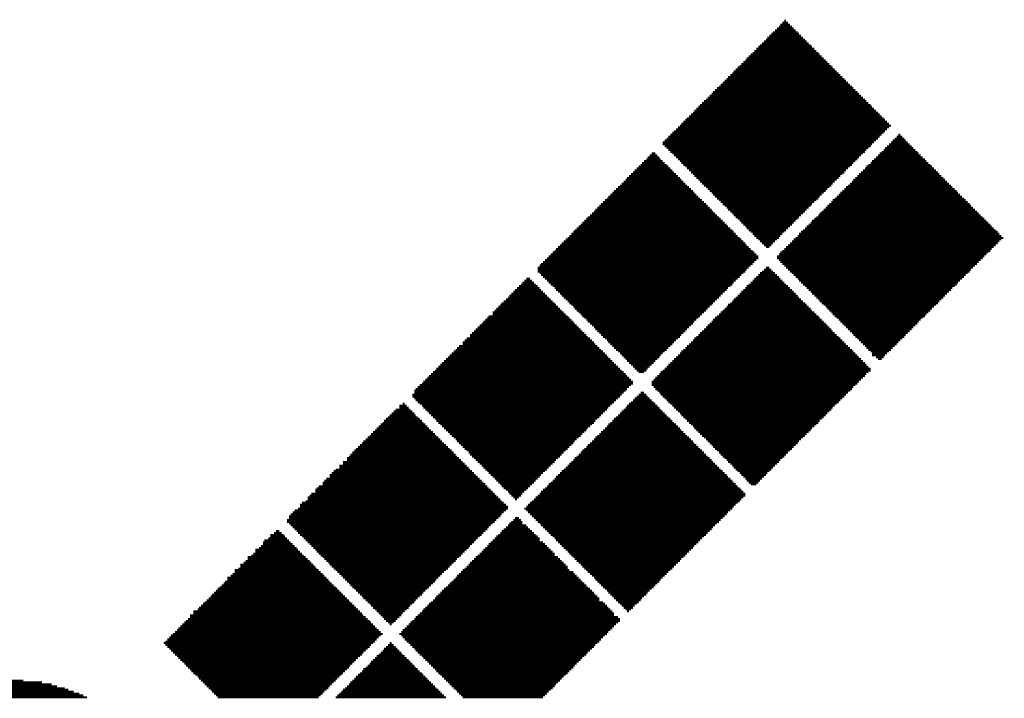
# Model space of a CAD drawing. Extents: x -1.3 to 24.2, y -3.9 to 53.4.
# Tile 48 of 62: x 9.4 to 14.4, y 33.6 to 37. Entities that reach past the tile are written whole.
import ezdxf

# ---------------------------------------------------------------- set-up
doc = ezdxf.new("R2010")
doc.units = 0
doc.layers.add('GNSS_22_CLICK_V101_GTO', color=11, linetype='CONTINUOUS')

msp = doc.modelspace()

# ---------------------------------------------------------------- linework, layer by layer
at = {"layer": 'GNSS_22_CLICK_V101_GTO', "const_width": 0.01016}
for points in [[(13.23086, 36.99002), (13.27912, 36.99002)], [(13.24102, 37.00018), (13.26896, 37.00018)], [(13.25118, 37.01034), (13.2588, 37.01034)], [(13.18514, 36.9443), (13.32484, 36.9443)], [(13.19276, 36.95192), (13.31722, 36.95192)], [(13.20292, 36.96208), (13.30706, 36.96208)], [(13.21308, 36.97224), (13.2969, 36.97224)], [(13.22324, 36.97986), (13.28928, 36.97986)], [(13.13688, 36.89604), (13.3731, 36.89604)], [(13.14704, 36.9062), (13.36294, 36.9062)], [(13.1572, 36.91382), (13.35532, 36.91382)], [(13.16482, 36.92398), (13.34516, 36.92398)], [(13.17498, 36.93414), (13.335, 36.93414)], [(13.081, 36.84016), (13.42898, 36.84016)], [(13.09116, 36.84778), (13.42136, 36.84778)], [(13.09878, 36.85794), (13.4112, 36.85794)], [(13.10894, 36.8681), (13.40104, 36.8681)], [(13.1191, 36.87826), (13.39088, 36.87826)], [(13.12672, 36.88588), (13.38326, 36.88588)], [(13.03274, 36.7919), (13.47724, 36.7919)], [(13.0429, 36.80206), (13.46708, 36.80206)], [(13.05306, 36.80968), (13.45946, 36.80968)], [(13.06068, 36.81984), (13.4493, 36.81984)], [(13.07084, 36.83), (13.43914, 36.83)], [(12.98702, 36.74364), (13.5255, 36.74364)], [(12.99464, 36.7538), (13.51534, 36.7538)], [(13.0048, 36.76396), (13.50518, 36.76396)], [(13.01496, 36.77412), (13.49502, 36.77412)], [(13.02512, 36.78174), (13.4874, 36.78174)], [(12.93876, 36.69792), (13.57122, 36.69792)], [(12.94892, 36.70808), (13.56106, 36.70808)], [(12.95908, 36.7157), (13.55344, 36.7157)], [(12.9667, 36.72586), (13.54328, 36.72586)], [(12.97686, 36.73602), (13.53312, 36.73602)], [(12.88288, 36.64204), (13.6271, 36.64204)], [(12.8905, 36.64966), (13.61948, 36.64966)], [(12.90066, 36.65982), (13.60932, 36.65982)], [(12.91082, 36.66998), (13.59916, 36.66998)], [(12.92098, 36.6776), (13.59154, 36.6776)], [(12.9286, 36.68776), (13.58138, 36.68776)], [(12.83462, 36.59378), (13.67536, 36.59378)], [(12.84478, 36.60394), (13.6652, 36.60394)], [(12.85494, 36.61156), (13.65758, 36.61156)], [(12.86256, 36.62172), (13.64742, 36.62172)], [(12.87272, 36.63188), (13.63726, 36.63188)], [(12.7889, 36.54552), (13.72362, 36.54552)], [(12.79652, 36.55568), (13.71346, 36.55568)], [(12.80668, 36.56584), (13.7033, 36.56584)], [(12.81684, 36.576), (13.69314, 36.576)], [(12.82446, 36.58362), (13.68552, 36.58362)], [(12.74064, 36.4998), (13.76934, 36.4998)], [(12.7508, 36.50996), (13.75918, 36.50996)], [(12.75842, 36.51758), (13.75156, 36.51758)], [(12.76858, 36.52774), (13.7414, 36.52774)], [(12.77874, 36.5379), (13.73124, 36.5379)], [(12.68476, 36.44392), (13.75156, 36.44392)], [(12.69238, 36.45154), (13.75918, 36.45154)], [(12.70254, 36.4617), (13.76934, 36.4617)], [(12.7127, 36.47186), (13.7795, 36.47186)], [(12.72286, 36.47948), (13.78966, 36.47948)], [(12.73048, 36.48964), (13.7795, 36.48964)], [(12.6365, 36.39566), (13.7033, 36.39566)], [(12.64666, 36.40582), (13.71346, 36.40582)], [(12.65682, 36.41344), (13.72362, 36.41344)], [(12.66444, 36.4236), (13.73124, 36.4236)], [(12.6746, 36.43376), (13.7414, 36.43376)], [(13.78966, 36.39566), (13.87348, 36.39566)], [(13.79728, 36.40582), (13.86332, 36.40582)], [(13.80744, 36.41344), (13.8557, 36.41344)], [(13.8176, 36.4236), (13.84554, 36.4236)], [(13.82522, 36.43376), (13.83538, 36.43376)], [(12.6365, 36.3855), (13.69314, 36.3855)], [(12.64666, 36.37534), (13.68552, 36.37534)], [(12.65682, 36.36772), (13.67536, 36.36772)], [(12.66444, 36.35756), (13.6652, 36.35756)], [(12.6746, 36.3474), (13.65758, 36.3474)], [(13.7414, 36.3474), (13.92174, 36.3474)], [(13.75156, 36.35756), (13.91158, 36.35756)], [(13.75918, 36.36772), (13.90142, 36.36772)], [(13.76934, 36.37534), (13.8938, 36.37534)], [(13.7795, 36.3855), (13.88364, 36.3855)], [(12.53236, 36.29152), (12.64666, 36.29152)], [(12.54252, 36.30168), (12.6365, 36.30168)], [(12.55268, 36.3093), (12.62634, 36.3093)], [(12.5603, 36.31946), (12.61872, 36.31946)], [(12.57046, 36.32962), (12.60856, 36.32962)], [(12.58062, 36.33978), (12.5984, 36.33978)], [(12.68476, 36.33978), (13.64742, 36.33978)], [(12.69238, 36.32962), (13.63726, 36.32962)], [(12.70254, 36.31946), (13.6271, 36.31946)], [(12.7127, 36.3093), (13.61948, 36.3093)], [(12.72286, 36.30168), (13.60932, 36.30168)], [(12.73048, 36.29152), (13.59916, 36.29152)], [(13.68552, 36.29152), (13.97762, 36.29152)], [(13.69314, 36.30168), (13.96746, 36.30168)], [(13.7033, 36.3093), (13.95984, 36.3093)], [(13.71346, 36.31946), (13.94968, 36.31946)], [(13.72362, 36.32962), (13.93952, 36.32962)], [(13.73124, 36.33978), (13.92936, 36.33978)], [(12.48664, 36.24326), (12.69238, 36.24326)], [(12.49426, 36.25342), (12.68476, 36.25342)], [(12.50442, 36.26358), (12.6746, 36.26358)], [(12.51458, 36.27374), (12.66444, 36.27374)], [(12.52474, 36.28136), (12.65682, 36.28136)], [(12.74064, 36.28136), (13.59154, 36.28136)], [(12.7508, 36.27374), (13.58138, 36.27374)], [(12.75842, 36.26358), (13.57122, 36.26358)], [(12.76858, 36.25342), (13.56106, 36.25342)], [(12.77874, 36.24326), (13.55344, 36.24326)], [(13.63726, 36.24326), (14.02588, 36.24326)], [(13.64742, 36.25342), (14.01572, 36.25342)], [(13.65758, 36.26358), (14.00556, 36.26358)], [(13.6652, 36.27374), (13.9954, 36.27374)], [(13.67536, 36.28136), (13.98778, 36.28136)], [(12.43838, 36.19754), (12.74064, 36.19754)], [(12.44854, 36.2077), (12.73048, 36.2077)], [(12.45616, 36.21532), (12.72286, 36.21532)], [(12.46632, 36.22548), (12.7127, 36.22548)], [(12.47648, 36.23564), (12.70254, 36.23564)], [(12.7889, 36.23564), (13.54328, 36.23564)], [(12.79652, 36.22548), (13.53312, 36.22548)], [(12.80668, 36.21532), (13.5255, 36.21532)], [(12.81684, 36.2077), (13.51534, 36.2077)], [(12.82446, 36.19754), (13.50518, 36.19754)], [(13.59154, 36.19754), (14.0716, 36.19754)], [(13.59916, 36.2077), (14.06144, 36.2077)], [(13.60932, 36.21532), (14.05382, 36.21532)], [(13.61948, 36.22548), (14.04366, 36.22548)], [(13.6271, 36.23564), (14.0335, 36.23564)], [(12.39012, 36.14928), (12.7889, 36.14928)], [(12.40028, 36.15944), (12.77874, 36.15944)], [(12.41044, 36.1696), (12.76858, 36.1696)], [(12.4206, 36.17722), (12.75842, 36.17722)], [(12.42822, 36.18738), (12.7508, 36.18738)], [(12.83462, 36.18738), (13.49502, 36.18738)], [(12.84478, 36.17722), (13.4874, 36.17722)], [(12.85494, 36.1696), (13.47724, 36.1696)], [(12.86256, 36.15944), (13.46708, 36.15944)], [(12.87272, 36.14928), (13.45946, 36.14928)], [(13.54328, 36.14928), (14.11986, 36.14928)], [(13.55344, 36.15944), (14.1097, 36.15944)], [(13.56106, 36.1696), (14.09954, 36.1696)], [(13.57122, 36.17722), (14.09192, 36.17722)], [(13.58138, 36.18738), (14.08176, 36.18738)], [(12.33424, 36.0934), (12.84478, 36.0934)], [(12.3444, 36.10356), (12.83462, 36.10356)], [(12.35456, 36.11118), (12.82446, 36.11118)], [(12.36218, 36.12134), (12.81684, 36.12134)], [(12.37234, 36.1315), (12.80668, 36.1315)], [(12.3825, 36.14166), (12.79652, 36.14166)], [(12.88288, 36.14166), (13.4493, 36.14166)], [(12.8905, 36.1315), (13.43914, 36.1315)], [(12.90066, 36.12134), (13.42898, 36.12134)], [(12.91082, 36.11118), (13.42136, 36.11118)], [(12.92098, 36.10356), (13.4112, 36.10356)], [(12.9286, 36.0934), (13.40104, 36.0934)], [(13.4874, 36.0934), (14.17574, 36.0934)], [(13.49502, 36.10356), (14.16558, 36.10356)], [(13.50518, 36.11118), (14.15796, 36.11118)], [(13.51534, 36.12134), (14.1478, 36.12134)], [(13.5255, 36.1315), (14.13764, 36.1315)], [(13.53312, 36.14166), (14.12748, 36.14166)], [(12.28852, 36.04514), (12.8905, 36.04514)], [(12.29614, 36.0553), (12.88288, 36.0553)], [(12.3063, 36.06546), (12.87272, 36.06546)], [(12.31646, 36.07562), (12.86256, 36.07562)], [(12.32408, 36.08324), (12.85494, 36.08324)], [(12.93876, 36.08324), (13.39088, 36.08324)], [(12.94892, 36.07562), (13.38326, 36.07562)], [(12.95908, 36.06546), (13.3731, 36.06546)], [(12.9667, 36.0553), (13.36294, 36.0553)], [(12.97686, 36.04514), (13.35532, 36.04514)], [(13.43914, 36.04514), (14.224, 36.04514)], [(13.4493, 36.0553), (14.21384, 36.0553)], [(13.45946, 36.06546), (14.20368, 36.06546)], [(13.46708, 36.07562), (14.19352, 36.07562)], [(13.47724, 36.08324), (14.1859, 36.08324)], [(12.24026, 35.99942), (12.93876, 35.99942)], [(12.25042, 36.00958), (12.9286, 36.00958)], [(12.25804, 36.0172), (12.92098, 36.0172)], [(12.2682, 36.02736), (12.91082, 36.02736)], [(12.27836, 36.03752), (12.90066, 36.03752)], [(12.98702, 36.03752), (13.34516, 36.03752)], [(12.99464, 36.02736), (13.335, 36.02736)], [(13.0048, 36.0172), (13.32484, 36.0172)], [(13.01496, 36.00958), (13.31722, 36.00958)], [(13.02512, 35.99942), (13.30706, 35.99942)], [(13.39088, 35.99942), (14.26972, 35.99942)], [(13.40104, 36.00958), (14.25956, 36.00958)], [(13.4112, 36.0172), (14.25194, 36.0172)], [(13.42136, 36.02736), (14.24178, 36.02736)], [(13.42898, 36.03752), (14.23162, 36.03752)], [(12.18438, 35.94354), (12.99464, 35.94354)], [(12.192, 35.95116), (12.98702, 35.95116)], [(12.20216, 35.96132), (12.97686, 35.96132)], [(12.21232, 35.97148), (12.9667, 35.97148)], [(12.22248, 35.9791), (12.95908, 35.9791)], [(12.2301, 35.98926), (12.94892, 35.98926)], [(13.03274, 35.98926), (13.2969, 35.98926)], [(13.0429, 35.9791), (13.28928, 35.9791)], [(13.05306, 35.97148), (13.27912, 35.97148)], [(13.06068, 35.96132), (13.26896, 35.96132)], [(13.07084, 35.95116), (13.2588, 35.95116)], [(13.081, 35.94354), (13.25118, 35.94354)], [(13.335, 35.94354), (14.32814, 35.94354)], [(13.34516, 35.95116), (14.31798, 35.95116)], [(13.35532, 35.96132), (14.30782, 35.96132)], [(13.36294, 35.97148), (14.29766, 35.97148)], [(13.3731, 35.9791), (14.29004, 35.9791)], [(13.38326, 35.98926), (14.27988, 35.98926)], [(12.13612, 35.89528), (13.0429, 35.89528)], [(12.14628, 35.90544), (13.03274, 35.90544)], [(12.15644, 35.91306), (13.02512, 35.91306)], [(12.16406, 35.92322), (13.01496, 35.92322)], [(12.17422, 35.93338), (13.0048, 35.93338)], [(13.09116, 35.93338), (13.24102, 35.93338)], [(13.09878, 35.92322), (13.23086, 35.92322)], [(13.10894, 35.91306), (13.22324, 35.91306)], [(13.1191, 35.90544), (13.21308, 35.90544)], [(13.12672, 35.89528), (13.20292, 35.89528)], [(13.28928, 35.89528), (14.33576, 35.89528)], [(13.2969, 35.90544), (14.34592, 35.90544)], [(13.30706, 35.91306), (14.35608, 35.91306)], [(13.31722, 35.92322), (14.34592, 35.92322)], [(13.32484, 35.93338), (14.33576, 35.93338)], [(12.0904, 35.84702), (13.09116, 35.84702)], [(12.09802, 35.85718), (13.081, 35.85718)], [(12.10818, 35.86734), (13.07084, 35.86734)], [(12.11834, 35.87496), (13.06068, 35.87496)], [(12.12596, 35.88512), (13.05306, 35.88512)], [(13.13688, 35.88512), (13.19276, 35.88512)], [(13.14704, 35.87496), (13.18514, 35.87496)], [(13.1572, 35.86734), (13.17498, 35.86734)], [(13.24102, 35.84702), (14.29004, 35.84702)], [(13.25118, 35.85718), (14.29766, 35.85718)], [(13.2588, 35.86734), (14.30782, 35.86734)], [(13.26896, 35.87496), (14.31798, 35.87496)], [(13.27912, 35.88512), (14.32814, 35.88512)], [(12.04214, 35.8013), (13.10894, 35.8013)], [(12.0523, 35.80892), (13.1191, 35.80892)], [(12.05992, 35.81908), (13.1191, 35.81908)], [(12.07008, 35.82924), (13.10894, 35.82924)], [(12.08024, 35.8394), (13.09878, 35.8394)], [(13.21308, 35.81908), (14.25956, 35.81908)], [(13.21308, 35.80892), (14.25194, 35.80892)], [(13.22324, 35.82924), (14.26972, 35.82924)], [(13.22324, 35.8013), (14.24178, 35.8013)], [(13.23086, 35.8394), (14.27988, 35.8394)], [(12.00404, 35.7632), (13.07084, 35.7632)], [(12.00404, 35.75304), (13.06068, 35.75304)], [(12.0142, 35.77336), (13.081, 35.77336)], [(12.02182, 35.78098), (13.09116, 35.78098)], [(12.03198, 35.79114), (13.09878, 35.79114)], [(13.14704, 35.75304), (13.18514, 35.75304)], [(13.1572, 35.7632), (13.17498, 35.7632)], [(13.23086, 35.79114), (14.23162, 35.79114)], [(13.24102, 35.78098), (14.224, 35.78098)], [(13.25118, 35.77336), (14.21384, 35.77336)], [(13.2588, 35.7632), (14.20368, 35.7632)], [(13.26896, 35.75304), (14.19352, 35.75304)], [(11.938, 35.69716), (11.9761, 35.69716)], [(11.94816, 35.70732), (11.96594, 35.70732)], [(12.00404, 35.74288), (13.05306, 35.74288)], [(12.0142, 35.73526), (13.0429, 35.73526)], [(12.02182, 35.7251), (13.03274, 35.7251)], [(12.03198, 35.71494), (13.02512, 35.71494)], [(12.04214, 35.70732), (13.01496, 35.70732)], [(12.0523, 35.69716), (13.0048, 35.69716)], [(13.09116, 35.69716), (13.24102, 35.69716)], [(13.09878, 35.70732), (13.23086, 35.70732)], [(13.10894, 35.71494), (13.22324, 35.71494)], [(13.1191, 35.7251), (13.21308, 35.7251)], [(13.12672, 35.73526), (13.20292, 35.73526)], [(13.13688, 35.74288), (13.19276, 35.74288)], [(13.27912, 35.74288), (14.1859, 35.74288)], [(13.28928, 35.73526), (14.17574, 35.73526)], [(13.2969, 35.7251), (14.16558, 35.7251)], [(13.30706, 35.71494), (14.15796, 35.71494)], [(13.31722, 35.70732), (14.1478, 35.70732)], [(13.32484, 35.69716), (14.13764, 35.69716)], [(11.88974, 35.6489), (12.02182, 35.6489)], [(11.8999, 35.65906), (12.0142, 35.65906)], [(11.91006, 35.66922), (12.00404, 35.66922)], [(11.92022, 35.67684), (11.99388, 35.67684)], [(11.92784, 35.687), (11.98626, 35.687)], [(12.05992, 35.687), (12.99464, 35.687)], [(12.07008, 35.67684), (12.98702, 35.67684)], [(12.08024, 35.66922), (12.97686, 35.66922)], [(12.0904, 35.65906), (12.9667, 35.65906)], [(12.09802, 35.6489), (12.95908, 35.6489)], [(13.0429, 35.6489), (13.28928, 35.6489)], [(13.05306, 35.65906), (13.27912, 35.65906)], [(13.06068, 35.66922), (13.26896, 35.66922)], [(13.07084, 35.67684), (13.2588, 35.67684)], [(13.081, 35.687), (13.25118, 35.687)], [(13.335, 35.687), (14.12748, 35.687)], [(13.34516, 35.67684), (14.11986, 35.67684)], [(13.35532, 35.66922), (14.1097, 35.66922)], [(13.36294, 35.65906), (14.09954, 35.65906)], [(13.3731, 35.6489), (14.09192, 35.6489)], [(11.84402, 35.60318), (12.07008, 35.60318)], [(11.85418, 35.6108), (12.05992, 35.6108)], [(11.8618, 35.62096), (12.0523, 35.62096)], [(11.87196, 35.63112), (12.04214, 35.63112)], [(11.88212, 35.64128), (12.03198, 35.64128)], [(12.10818, 35.64128), (12.94892, 35.64128)], [(12.11834, 35.63112), (12.93876, 35.63112)], [(12.12596, 35.62096), (12.9286, 35.62096)], [(12.13612, 35.6108), (12.92098, 35.6108)], [(12.14628, 35.60318), (12.91082, 35.60318)], [(12.99464, 35.60318), (13.335, 35.60318)], [(13.0048, 35.6108), (13.32484, 35.6108)], [(13.01496, 35.62096), (13.31722, 35.62096)], [(13.02512, 35.63112), (13.30706, 35.63112)], [(13.03274, 35.64128), (13.2969, 35.64128)], [(13.38326, 35.64128), (14.08176, 35.64128)], [(13.39088, 35.63112), (14.0716, 35.63112)], [(13.40104, 35.62096), (14.06144, 35.62096)], [(13.4112, 35.6108), (14.05382, 35.6108)], [(13.42136, 35.60318), (14.04366, 35.60318)], [(11.79576, 35.55492), (12.11834, 35.55492)], [(11.80592, 35.56508), (12.10818, 35.56508)], [(11.81608, 35.57524), (12.09802, 35.57524)], [(11.8237, 35.58286), (12.0904, 35.58286)], [(11.83386, 35.59302), (12.08024, 35.59302)], [(12.15644, 35.59302), (12.90066, 35.59302)], [(12.16406, 35.58286), (12.8905, 35.58286)], [(12.17422, 35.57524), (12.88288, 35.57524)], [(12.18438, 35.56508), (12.87272, 35.56508)], [(12.192, 35.55492), (12.86256, 35.55492)], [(12.94892, 35.55492), (13.38326, 35.55492)], [(12.95908, 35.56508), (13.3731, 35.56508)], [(12.9667, 35.57524), (13.36294, 35.57524)], [(12.97686, 35.58286), (13.35532, 35.58286)], [(12.98702, 35.59302), (13.34516, 35.59302)], [(13.42898, 35.59302), (14.0335, 35.59302)], [(13.43914, 35.58286), (14.02588, 35.58286)], [(13.4493, 35.57524), (14.01572, 35.57524)], [(13.45946, 35.56508), (14.00556, 35.56508)], [(13.46708, 35.55492), (13.9954, 35.55492)], [(11.73988, 35.49904), (12.17422, 35.49904)], [(11.75004, 35.5092), (12.16406, 35.5092)], [(11.75766, 35.51682), (12.15644, 35.51682)], [(11.77798, 35.53714), (12.13612, 35.53714)], [(11.77798, 35.52698), (12.14628, 35.52698)], [(11.78814, 35.54476), (12.12596, 35.54476)], [(12.20216, 35.54476), (12.85494, 35.54476)], [(12.21232, 35.53714), (12.84478, 35.53714)], [(12.22248, 35.52698), (12.83462, 35.52698)], [(12.2301, 35.51682), (12.82446, 35.51682)], [(12.24026, 35.5092), (12.81684, 35.5092)], [(12.25042, 35.49904), (12.80668, 35.49904)], [(12.8905, 35.49904), (13.43914, 35.49904)], [(12.90066, 35.5092), (13.42898, 35.5092)], [(12.91082, 35.51682), (13.42136, 35.51682)], [(12.92098, 35.52698), (13.4112, 35.52698)], [(12.9286, 35.53714), (13.40104, 35.53714)], [(12.93876, 35.54476), (13.39088, 35.54476)], [(13.47724, 35.54476), (13.98778, 35.54476)], [(13.4874, 35.53714), (13.97762, 35.53714)], [(13.49502, 35.52698), (13.96746, 35.52698)], [(13.50518, 35.51682), (13.95984, 35.51682)], [(13.51534, 35.5092), (13.94968, 35.5092)], [(13.5255, 35.49904), (13.93952, 35.49904)], [(11.69162, 35.45078), (12.22248, 35.45078)], [(11.70178, 35.46094), (12.21232, 35.46094)], [(11.71194, 35.4711), (12.20216, 35.4711)], [(11.7221, 35.47872), (12.192, 35.47872)], [(11.72972, 35.48888), (12.18438, 35.48888)], [(12.25804, 35.48888), (12.79652, 35.48888)], [(12.2682, 35.47872), (12.7889, 35.47872)], [(12.27836, 35.4711), (12.77874, 35.4711)], [(12.28852, 35.46094), (12.76858, 35.46094)], [(12.29614, 35.45078), (12.75842, 35.45078)], [(12.84478, 35.45078), (13.4874, 35.45078)], [(12.85494, 35.46094), (13.47724, 35.46094)], [(12.86256, 35.4711), (13.46708, 35.4711)], [(12.87272, 35.47872), (13.45946, 35.47872)], [(12.88288, 35.48888), (13.4493, 35.48888)], [(13.53312, 35.48888), (13.92936, 35.48888)], [(13.54328, 35.47872), (13.92174, 35.47872)], [(13.55344, 35.4711), (13.91158, 35.4711)], [(13.56106, 35.46094), (13.90142, 35.46094)], [(13.57122, 35.45078), (13.8938, 35.45078)], [(11.6459, 35.40506), (12.2682, 35.40506)], [(11.66368, 35.42284), (12.25042, 35.42284)], [(11.66368, 35.41268), (12.25804, 35.41268)], [(11.67384, 35.433), (12.24026, 35.433)], [(11.684, 35.44062), (12.2301, 35.44062)], [(12.3063, 35.44062), (12.7508, 35.44062)], [(12.31646, 35.433), (12.74064, 35.433)], [(12.32408, 35.42284), (12.73048, 35.42284)], [(12.33424, 35.41268), (12.72286, 35.41268)], [(12.3444, 35.40506), (12.7127, 35.40506)], [(12.79652, 35.40506), (13.53312, 35.40506)], [(12.80668, 35.41268), (13.5255, 35.41268)], [(12.81684, 35.42284), (13.51534, 35.42284)], [(12.82446, 35.433), (13.50518, 35.433)], [(12.83462, 35.44062), (13.49502, 35.44062)], [(13.58138, 35.44062), (13.88364, 35.44062)], [(13.59154, 35.433), (13.87348, 35.433)], [(13.59916, 35.42284), (13.86332, 35.42284)], [(13.60932, 35.41268), (13.8557, 35.41268)], [(13.61948, 35.40506), (13.84554, 35.40506)], [(11.59002, 35.34664), (12.32408, 35.34664)], [(11.59764, 35.3568), (12.31646, 35.3568)], [(11.6078, 35.36696), (12.3063, 35.36696)], [(11.62558, 35.38474), (12.28852, 35.38474)], [(11.62558, 35.37458), (12.29614, 35.37458)], [(11.63574, 35.3949), (12.27836, 35.3949)], [(12.35456, 35.3949), (12.70254, 35.3949)], [(12.36218, 35.38474), (12.69238, 35.38474)], [(12.37234, 35.37458), (12.68476, 35.37458)], [(12.3825, 35.36696), (12.6746, 35.36696)], [(12.39012, 35.3568), (12.66444, 35.3568)], [(12.40028, 35.34664), (12.65682, 35.34664)], [(12.74064, 35.34664), (13.59154, 35.34664)], [(12.7508, 35.3568), (13.58138, 35.3568)], [(12.75842, 35.36696), (13.57122, 35.36696)], [(12.76858, 35.37458), (13.56106, 35.37458)], [(12.77874, 35.38474), (13.55344, 35.38474)], [(12.7889, 35.3949), (13.54328, 35.3949)], [(13.6271, 35.3949), (13.83538, 35.3949)], [(13.63726, 35.38474), (13.82522, 35.38474)], [(13.64742, 35.37458), (13.8176, 35.37458)], [(13.65758, 35.36696), (13.80744, 35.36696)], [(13.6652, 35.3568), (13.79728, 35.3568)], [(13.67536, 35.34664), (13.78966, 35.34664)], [(11.54176, 35.30092), (12.37234, 35.30092)], [(11.55192, 35.30854), (12.36218, 35.30854)], [(11.55954, 35.3187), (12.35456, 35.3187)], [(11.5697, 35.32886), (12.3444, 35.32886)], [(11.57986, 35.33902), (12.33424, 35.33902)], [(12.41044, 35.33902), (12.64666, 35.33902)], [(12.4206, 35.32886), (12.6365, 35.32886)], [(12.42822, 35.3187), (12.62634, 35.3187)], [(12.43838, 35.30854), (12.61872, 35.30854)], [(12.44854, 35.30092), (12.60856, 35.30092)], [(12.69238, 35.30092), (13.63726, 35.30092)], [(12.70254, 35.30854), (13.6271, 35.30854)], [(12.7127, 35.3187), (13.61948, 35.3187)], [(12.72286, 35.32886), (13.60932, 35.32886)], [(12.73048, 35.33902), (13.59916, 35.33902)], [(13.68552, 35.33902), (13.7795, 35.33902)], [(13.69314, 35.32886), (13.76934, 35.32886)], [(13.69314, 35.3187), (13.75918, 35.3187)], [(13.71346, 35.30854), (13.75156, 35.30854)], [(13.72362, 35.30092), (13.7414, 35.30092)], [(11.4935, 35.25266), (12.4206, 35.25266)], [(11.50366, 35.26282), (12.41044, 35.26282)], [(11.51382, 35.27298), (12.40028, 35.27298)], [(11.52144, 35.2806), (12.39012, 35.2806)], [(11.5316, 35.29076), (12.3825, 35.29076)], [(12.45616, 35.29076), (12.5984, 35.29076)], [(12.46632, 35.2806), (12.59078, 35.2806)], [(12.47648, 35.27298), (12.58062, 35.27298)], [(12.48664, 35.26282), (12.57046, 35.26282)], [(12.49426, 35.25266), (12.5603, 35.25266)], [(12.64666, 35.25266), (13.68552, 35.25266)], [(12.65682, 35.26282), (13.67536, 35.26282)], [(12.66444, 35.27298), (13.6652, 35.27298)], [(12.6746, 35.2806), (13.65758, 35.2806)], [(12.68476, 35.29076), (13.64742, 35.29076)], [(11.44778, 35.20694), (12.46632, 35.20694)], [(11.4554, 35.21456), (12.45616, 35.21456)], [(11.46556, 35.22472), (12.44854, 35.22472)], [(11.47572, 35.23488), (12.43838, 35.23488)], [(11.48588, 35.2425), (12.42822, 35.2425)], [(12.50442, 35.2425), (12.55268, 35.2425)], [(12.51458, 35.23488), (12.54252, 35.23488)], [(12.5984, 35.20694), (13.64742, 35.20694)], [(12.60856, 35.21456), (13.65758, 35.21456)], [(12.61872, 35.22472), (13.6652, 35.22472)], [(12.62634, 35.23488), (13.67536, 35.23488)], [(12.6365, 35.2425), (13.68552, 35.2425)], [(11.38936, 35.14852), (12.45616, 35.14852)], [(11.39952, 35.15868), (12.46632, 35.15868)], [(11.40968, 35.16884), (12.47648, 35.16884)], [(11.41984, 35.17646), (12.48664, 35.17646)], [(11.42746, 35.18662), (12.48664, 35.18662)], [(11.43762, 35.19678), (12.47648, 35.19678)], [(12.58062, 35.18662), (13.6271, 35.18662)], [(12.58062, 35.17646), (13.61948, 35.17646)], [(12.58062, 35.16884), (13.60932, 35.16884)], [(12.59078, 35.19678), (13.63726, 35.19678)], [(12.59078, 35.15868), (13.59916, 35.15868)], [(12.5984, 35.14852), (13.59154, 35.14852)], [(11.37158, 35.12058), (12.42822, 35.12058)], [(11.37158, 35.11042), (12.4206, 35.11042)], [(11.38174, 35.1409), (12.44854, 35.1409)], [(11.38174, 35.13074), (12.43838, 35.13074)], [(11.38174, 35.1028), (12.41044, 35.1028)], [(12.49426, 35.1028), (12.57046, 35.1028)], [(12.50442, 35.11042), (12.5603, 35.11042)], [(12.51458, 35.12058), (12.55268, 35.12058)], [(12.52474, 35.13074), (12.54252, 35.13074)], [(12.60856, 35.1409), (13.58138, 35.1409)], [(12.61872, 35.13074), (13.57122, 35.13074)], [(12.62634, 35.12058), (13.56106, 35.12058)], [(12.6365, 35.11042), (13.55344, 35.11042)], [(12.64666, 35.1028), (13.54328, 35.1028)], [(11.30554, 35.0647), (11.34364, 35.0647)], [(11.30554, 35.05454), (11.3538, 35.05454)], [(11.32332, 35.07486), (11.33348, 35.07486)], [(11.38936, 35.09264), (12.40028, 35.09264)], [(11.39952, 35.08248), (12.39012, 35.08248)], [(11.40968, 35.07486), (12.3825, 35.07486)], [(11.41984, 35.0647), (12.37234, 35.0647)], [(11.42746, 35.05454), (12.36218, 35.05454)], [(12.44854, 35.05454), (12.61872, 35.05454)], [(12.45616, 35.0647), (12.60856, 35.0647)], [(12.46632, 35.07486), (12.5984, 35.07486)], [(12.47648, 35.08248), (12.59078, 35.08248)], [(12.48664, 35.09264), (12.58062, 35.09264)], [(12.65682, 35.09264), (13.53312, 35.09264)], [(12.66444, 35.08248), (13.5255, 35.08248)], [(12.6746, 35.07486), (13.51534, 35.07486)], [(12.68476, 35.0647), (13.50518, 35.0647)], [(12.69238, 35.05454), (13.49502, 35.05454)], [(11.2395, 34.99866), (11.40968, 34.99866)], [(11.24966, 35.00628), (11.39952, 35.00628)], [(11.25728, 35.01644), (11.38936, 35.01644)], [(11.26744, 35.0266), (11.38174, 35.0266)], [(11.2776, 35.03676), (11.37158, 35.03676)], [(11.28776, 35.04438), (11.36142, 35.04438)], [(11.43762, 35.04438), (12.35456, 35.04438)], [(11.44778, 35.03676), (12.3444, 35.03676)], [(11.4554, 35.0266), (12.33424, 35.0266)], [(11.46556, 35.01644), (12.32408, 35.01644)], [(11.47572, 35.00628), (12.31646, 35.00628)], [(11.48588, 34.99866), (12.3063, 34.99866)], [(12.39012, 34.99866), (12.6746, 34.99866)], [(12.40028, 35.00628), (12.66444, 35.00628)], [(12.41044, 35.01644), (12.65682, 35.01644)], [(12.4206, 35.0266), (12.64666, 35.0266)], [(12.42822, 35.03676), (12.6365, 35.03676)], [(12.43838, 35.04438), (12.62634, 35.04438)], [(12.70254, 35.04438), (13.4874, 35.04438)], [(12.7127, 35.03676), (13.47724, 35.03676)], [(12.72286, 35.0266), (13.46708, 35.0266)], [(12.73048, 35.01644), (13.45946, 35.01644)], [(12.74064, 35.00628), (13.4493, 35.00628)], [(12.7508, 34.99866), (13.43914, 34.99866)], [(11.19124, 34.9504), (11.4554, 34.9504)], [(11.2014, 34.96056), (11.44778, 34.96056)], [(11.21156, 34.97072), (11.43762, 34.97072)], [(11.22172, 34.97834), (11.42746, 34.97834)], [(11.22934, 34.9885), (11.41984, 34.9885)], [(11.4935, 34.9885), (12.29614, 34.9885)], [(11.50366, 34.97834), (12.28852, 34.97834)], [(11.51382, 34.97072), (12.27836, 34.97072)], [(11.52144, 34.96056), (12.2682, 34.96056)], [(11.5316, 34.9504), (12.25804, 34.9504)], [(12.3444, 34.9504), (12.72286, 34.9504)], [(12.35456, 34.96056), (12.7127, 34.96056)], [(12.36218, 34.97072), (12.70254, 34.97072)], [(12.37234, 34.97834), (12.69238, 34.97834)], [(12.3825, 34.9885), (12.68476, 34.9885)], [(12.75842, 34.9885), (13.42898, 34.9885)], [(12.76858, 34.97834), (13.42136, 34.97834)], [(12.77874, 34.97072), (13.4112, 34.97072)], [(12.7889, 34.96056), (13.40104, 34.96056)], [(12.79652, 34.9504), (13.39088, 34.9504)], [(11.14552, 34.90468), (11.50366, 34.90468)], [(11.15568, 34.9123), (11.4935, 34.9123)], [(11.1633, 34.92246), (11.48588, 34.92246)], [(11.17346, 34.93262), (11.47572, 34.93262)], [(11.18362, 34.94024), (11.46556, 34.94024)], [(11.54176, 34.94024), (12.25042, 34.94024)], [(11.55192, 34.93262), (12.24026, 34.93262)], [(11.55954, 34.92246), (12.2301, 34.92246)], [(11.5697, 34.9123), (12.22248, 34.9123)], [(11.57986, 34.90468), (12.21232, 34.90468)], [(12.29614, 34.90468), (12.76858, 34.90468)], [(12.3063, 34.9123), (12.75842, 34.9123)], [(12.31646, 34.92246), (12.7508, 34.92246)], [(12.32408, 34.93262), (12.74064, 34.93262)], [(12.33424, 34.94024), (12.73048, 34.94024)], [(12.80668, 34.94024), (13.38326, 34.94024)], [(12.81684, 34.93262), (13.3731, 34.93262)], [(12.82446, 34.92246), (13.36294, 34.92246)], [(12.83462, 34.9123), (13.35532, 34.9123)], [(12.84478, 34.90468), (13.34516, 34.90468)], [(11.09726, 34.85642), (11.55192, 34.85642)], [(11.10742, 34.86658), (11.54176, 34.86658)], [(11.11758, 34.8742), (11.5316, 34.8742)], [(11.1252, 34.88436), (11.52144, 34.88436)], [(11.13536, 34.89452), (11.51382, 34.89452)], [(11.59002, 34.89452), (12.20216, 34.89452)], [(11.59764, 34.88436), (12.192, 34.88436)], [(11.6078, 34.8742), (12.18438, 34.8742)], [(11.61796, 34.86658), (12.17422, 34.86658)], [(11.62558, 34.85642), (12.16406, 34.85642)], [(12.25042, 34.85642), (12.81684, 34.85642)], [(12.25804, 34.86658), (12.80668, 34.86658)], [(12.2682, 34.8742), (12.79652, 34.8742)], [(12.27836, 34.88436), (12.7889, 34.88436)], [(12.28852, 34.89452), (12.77874, 34.89452)], [(12.85494, 34.89452), (13.335, 34.89452)], [(12.86256, 34.88436), (13.32484, 34.88436)], [(12.87272, 34.8742), (13.31722, 34.8742)], [(12.88288, 34.86658), (13.30706, 34.86658)], [(12.8905, 34.85642), (13.2969, 34.85642)], [(11.04138, 34.80054), (11.6078, 34.80054)], [(11.05154, 34.80816), (11.59764, 34.80816)], [(11.05916, 34.81832), (11.59002, 34.81832)], [(11.06932, 34.82848), (11.57986, 34.82848)], [(11.07948, 34.83864), (11.5697, 34.83864)], [(11.0871, 34.84626), (11.55954, 34.84626)], [(11.63574, 34.84626), (12.15644, 34.84626)], [(11.6459, 34.83864), (12.14628, 34.83864)], [(11.65606, 34.82848), (12.13612, 34.82848)], [(11.66368, 34.81832), (12.12596, 34.81832)], [(11.67384, 34.80816), (12.11834, 34.80816)], [(11.684, 34.80054), (12.10818, 34.80054)], [(12.192, 34.80054), (12.87272, 34.80054)], [(12.20216, 34.80816), (12.86256, 34.80816)], [(12.21232, 34.81832), (12.85494, 34.81832)], [(12.22248, 34.82848), (12.84478, 34.82848)], [(12.2301, 34.83864), (12.83462, 34.83864)], [(12.24026, 34.84626), (12.82446, 34.84626)], [(12.90066, 34.84626), (13.28928, 34.84626)], [(12.91082, 34.83864), (13.27912, 34.83864)], [(12.92098, 34.82848), (13.26896, 34.82848)], [(12.9286, 34.81832), (13.2588, 34.81832)], [(12.93876, 34.80816), (13.25118, 34.80816)], [(12.94892, 34.80054), (13.24102, 34.80054)], [(11.00328, 34.76244), (11.6459, 34.76244)], [(11.00328, 34.75228), (11.65606, 34.75228)], [(11.02106, 34.78022), (11.62558, 34.78022)], [(11.02106, 34.7726), (11.63574, 34.7726)], [(11.04138, 34.79038), (11.61796, 34.79038)], [(11.69162, 34.79038), (12.09802, 34.79038)], [(11.70178, 34.78022), (12.0904, 34.78022)], [(11.71194, 34.7726), (12.08024, 34.7726)], [(11.7221, 34.76244), (12.07008, 34.76244)], [(11.72972, 34.75228), (12.05992, 34.75228)], [(12.14628, 34.75228), (12.92098, 34.75228)], [(12.15644, 34.76244), (12.91082, 34.76244)], [(12.16406, 34.7726), (12.90066, 34.7726)], [(12.17422, 34.78022), (12.8905, 34.78022)], [(12.18438, 34.79038), (12.88288, 34.79038)], [(12.95908, 34.79038), (13.23086, 34.79038)], [(12.9667, 34.78022), (13.22324, 34.78022)], [(12.97686, 34.7726), (13.21308, 34.7726)], [(12.98702, 34.76244), (13.20292, 34.76244)], [(12.99464, 34.75228), (13.19276, 34.75228)], [(10.95502, 34.71418), (11.69162, 34.71418)], [(10.95502, 34.70656), (11.70178, 34.70656)], [(10.96518, 34.72434), (11.684, 34.72434)], [(10.97534, 34.7345), (11.67384, 34.7345)], [(10.9855, 34.74212), (11.66368, 34.74212)], [(11.73988, 34.74212), (12.0523, 34.74212)], [(11.75004, 34.7345), (12.04214, 34.7345)], [(11.75766, 34.72434), (12.03198, 34.72434)], [(11.76782, 34.71418), (12.02182, 34.71418)], [(11.77798, 34.70656), (12.0142, 34.70656)], [(12.09802, 34.70656), (12.9667, 34.70656)], [(12.10818, 34.71418), (12.95908, 34.71418)], [(12.11834, 34.72434), (12.94892, 34.72434)], [(12.12596, 34.7345), (12.93876, 34.7345)], [(12.13612, 34.74212), (12.9286, 34.74212)], [(13.0048, 34.74212), (13.18514, 34.74212)], [(13.01496, 34.7345), (13.17498, 34.7345)], [(13.02512, 34.72434), (13.16482, 34.72434)], [(13.03274, 34.71418), (13.1572, 34.71418)], [(13.0429, 34.70656), (13.14704, 34.70656)], [(10.89914, 34.6583), (11.75004, 34.6583)], [(10.91946, 34.67608), (11.72972, 34.67608)], [(10.91946, 34.66846), (11.73988, 34.66846)], [(10.92708, 34.68624), (11.7221, 34.68624)], [(10.93724, 34.6964), (11.71194, 34.6964)], [(11.78814, 34.6964), (12.00404, 34.6964)], [(11.79576, 34.68624), (11.99388, 34.68624)], [(11.80592, 34.67608), (11.98626, 34.67608)], [(11.81608, 34.66846), (11.9761, 34.66846)], [(11.8237, 34.6583), (11.96594, 34.6583)], [(12.0523, 34.6583), (13.01496, 34.6583)], [(12.05992, 34.66846), (13.0048, 34.66846)], [(12.07008, 34.67608), (12.99464, 34.67608)], [(12.08024, 34.68624), (12.98702, 34.68624)], [(12.0904, 34.6964), (12.97686, 34.6964)], [(13.05306, 34.6964), (13.13688, 34.6964)], [(13.06068, 34.68624), (13.12672, 34.68624)], [(13.07084, 34.67608), (13.1191, 34.67608)], [(13.081, 34.66846), (13.10894, 34.66846)], [(10.84326, 34.60242), (11.80592, 34.60242)], [(10.85342, 34.61004), (11.79576, 34.61004)], [(10.86104, 34.6202), (11.78814, 34.6202)], [(10.88136, 34.64052), (11.76782, 34.64052)], [(10.88136, 34.63036), (11.77798, 34.63036)], [(10.88898, 34.64814), (11.75766, 34.64814)], [(11.83386, 34.64814), (11.95578, 34.64814)], [(11.84402, 34.64052), (11.94816, 34.64052)], [(11.85418, 34.63036), (11.938, 34.63036)], [(11.8618, 34.6202), (11.92784, 34.6202)], [(11.87196, 34.61004), (11.92022, 34.61004)], [(11.88212, 34.60242), (11.91006, 34.60242)], [(11.99388, 34.60242), (13.0429, 34.60242)], [(12.00404, 34.61004), (13.05306, 34.61004)], [(12.0142, 34.6202), (13.05306, 34.6202)], [(12.02182, 34.63036), (13.0429, 34.63036)], [(12.03198, 34.64052), (13.03274, 34.64052)], [(12.04214, 34.64814), (13.02512, 34.64814)], [(10.80516, 34.56432), (11.84402, 34.56432)], [(10.80516, 34.55416), (11.85418, 34.55416)], [(10.81532, 34.57448), (11.83386, 34.57448)], [(10.8331, 34.5821), (11.8237, 34.5821)], [(10.84326, 34.59226), (11.81608, 34.59226)], [(11.88974, 34.59226), (11.8999, 34.59226)], [(11.94816, 34.55416), (12.99464, 34.55416)], [(11.95578, 34.56432), (13.0048, 34.56432)], [(11.96594, 34.57448), (13.01496, 34.57448)], [(11.9761, 34.5821), (13.02512, 34.5821)], [(11.98626, 34.59226), (13.03274, 34.59226)], [(10.74928, 34.5059), (11.81608, 34.5059)], [(10.7569, 34.51606), (11.8237, 34.51606)], [(10.76706, 34.52622), (11.83386, 34.52622)], [(10.77722, 34.53638), (11.84402, 34.53638)], [(10.795, 34.544), (11.85418, 34.544)], [(11.938, 34.544), (12.98702, 34.544)], [(11.94816, 34.53638), (12.97686, 34.53638)], [(11.95578, 34.52622), (12.9667, 34.52622)], [(11.96594, 34.51606), (12.95908, 34.51606)], [(11.9761, 34.5059), (12.94892, 34.5059)], [(10.73912, 34.48812), (11.79576, 34.48812)], [(10.73912, 34.47796), (11.78814, 34.47796)], [(10.74928, 34.49828), (11.80592, 34.49828)], [(10.74928, 34.47034), (11.77798, 34.47034)], [(10.7569, 34.46018), (11.76782, 34.46018)], [(11.85418, 34.46018), (11.94816, 34.46018)], [(11.8618, 34.47034), (11.92784, 34.47034)], [(11.87196, 34.47796), (11.92784, 34.47796)], [(11.88212, 34.48812), (11.92022, 34.48812)], [(11.88974, 34.49828), (11.91006, 34.49828)], [(11.98626, 34.49828), (12.93876, 34.49828)], [(11.99388, 34.48812), (12.9286, 34.48812)], [(12.00404, 34.47796), (12.92098, 34.47796)], [(12.0142, 34.47034), (12.91082, 34.47034)], [(12.02182, 34.46018), (12.90066, 34.46018)], [(10.6553, 34.41192), (10.72134, 34.41192)], [(10.6553, 34.4043), (10.72896, 34.4043)], [(10.67308, 34.42208), (10.71118, 34.42208)], [(10.68324, 34.43224), (10.70102, 34.43224)], [(10.76706, 34.45002), (11.75766, 34.45002)], [(10.77722, 34.43986), (11.75004, 34.43986)], [(10.78738, 34.43224), (11.73988, 34.43224)], [(10.795, 34.42208), (11.72972, 34.42208)], [(10.80516, 34.41192), (11.7221, 34.41192)], [(10.81532, 34.4043), (11.71194, 34.4043)], [(11.79576, 34.4043), (12.00404, 34.4043)], [(11.80592, 34.41192), (11.99388, 34.41192)], [(11.81608, 34.42208), (11.98626, 34.42208)], [(11.8237, 34.43224), (11.9761, 34.43224)], [(11.83386, 34.43986), (11.96594, 34.43986)], [(11.84402, 34.45002), (11.95578, 34.45002)], [(12.03198, 34.45002), (12.8905, 34.45002)], [(12.04214, 34.43986), (12.88288, 34.43986)], [(12.0523, 34.43224), (12.87272, 34.43224)], [(12.05992, 34.42208), (12.86256, 34.42208)], [(12.07008, 34.41192), (12.85494, 34.41192)], [(12.08024, 34.4043), (12.84478, 34.4043)], [(10.60704, 34.35604), (10.77722, 34.35604)], [(10.6172, 34.37382), (10.7569, 34.37382)], [(10.6172, 34.3662), (10.76706, 34.3662)], [(10.62482, 34.38398), (10.74928, 34.38398)], [(10.64514, 34.39414), (10.73912, 34.39414)], [(10.82294, 34.39414), (11.70178, 34.39414)], [(10.8331, 34.38398), (11.69162, 34.38398)], [(10.84326, 34.37382), (11.684, 34.37382)], [(10.85342, 34.3662), (11.67384, 34.3662)], [(10.86104, 34.35604), (11.66368, 34.35604)], [(11.75004, 34.35604), (12.0523, 34.35604)], [(11.75766, 34.3662), (12.04214, 34.3662)], [(11.76782, 34.37382), (12.03198, 34.37382)], [(11.77798, 34.38398), (12.0142, 34.38398)], [(11.78814, 34.39414), (12.0142, 34.39414)], [(12.0904, 34.39414), (12.83462, 34.39414)], [(12.09802, 34.38398), (12.82446, 34.38398)], [(12.10818, 34.37382), (12.81684, 34.37382)], [(12.11834, 34.3662), (12.80668, 34.3662)], [(12.12596, 34.35604), (12.79652, 34.35604)], [(10.55878, 34.30778), (10.82294, 34.30778)], [(10.56894, 34.31794), (10.81532, 34.31794)], [(10.5791, 34.33826), (10.795, 34.33826)], [(10.5791, 34.3281), (10.80516, 34.3281)], [(10.59688, 34.34588), (10.78738, 34.34588)], [(10.8712, 34.34588), (11.65606, 34.34588)], [(10.88136, 34.33826), (11.6459, 34.33826)], [(10.88898, 34.3281), (11.63574, 34.3281)], [(10.89914, 34.31794), (11.62558, 34.31794)], [(10.9093, 34.30778), (11.61796, 34.30778)], [(11.70178, 34.30778), (12.0904, 34.30778)], [(11.71194, 34.31794), (12.0904, 34.31794)], [(11.7221, 34.3281), (12.08024, 34.3281)], [(11.72972, 34.33826), (12.07008, 34.33826)], [(11.73988, 34.34588), (12.05992, 34.34588)], [(12.13612, 34.34588), (12.7889, 34.34588)], [(12.14628, 34.33826), (12.77874, 34.33826)], [(12.15644, 34.3281), (12.76858, 34.3281)], [(12.16406, 34.31794), (12.75842, 34.31794)], [(12.17422, 34.30778), (12.7508, 34.30778)], [(10.5029, 34.26206), (10.8712, 34.26206)], [(10.52068, 34.27222), (10.86104, 34.27222)], [(10.53084, 34.27984), (10.85342, 34.27984)], [(10.541, 34.30016), (10.8331, 34.30016)], [(10.541, 34.29), (10.84326, 34.29)], [(10.91946, 34.30016), (11.6078, 34.30016)], [(10.92708, 34.29), (11.59764, 34.29)], [(10.93724, 34.27984), (11.59002, 34.27984)], [(10.9474, 34.27222), (11.57986, 34.27222)], [(10.95502, 34.26206), (11.5697, 34.26206)], [(11.65606, 34.26206), (12.14628, 34.26206)], [(11.66368, 34.27222), (12.13612, 34.27222)], [(11.67384, 34.27984), (12.12596, 34.27984)], [(11.684, 34.29), (12.11834, 34.29)], [(11.69162, 34.30016), (12.10818, 34.30016)], [(12.18438, 34.30016), (12.74064, 34.30016)], [(12.192, 34.29), (12.73048, 34.29)], [(12.20216, 34.27984), (12.72286, 34.27984)], [(12.21232, 34.27222), (12.7127, 34.27222)], [(12.22248, 34.26206), (12.70254, 34.26206)], [(10.45464, 34.20618), (10.92708, 34.20618)], [(10.4648, 34.2138), (10.91946, 34.2138)], [(10.47496, 34.23412), (10.89914, 34.23412)], [(10.47496, 34.22396), (10.9093, 34.22396)], [(10.49274, 34.24174), (10.88898, 34.24174)], [(10.5029, 34.2519), (10.88136, 34.2519)], [(10.96518, 34.2519), (11.55954, 34.2519)], [(10.97534, 34.24174), (11.55192, 34.24174)], [(10.9855, 34.23412), (11.54176, 34.23412)], [(10.99312, 34.22396), (11.5316, 34.22396)], [(11.00328, 34.2138), (11.52144, 34.2138)], [(11.01344, 34.20618), (11.51382, 34.20618)], [(11.59764, 34.20618), (12.20216, 34.20618)], [(11.6078, 34.2138), (12.192, 34.2138)], [(11.61796, 34.22396), (12.18438, 34.22396)], [(11.62558, 34.23412), (12.16406, 34.23412)], [(11.63574, 34.24174), (12.15644, 34.24174)], [(11.6459, 34.2519), (12.15644, 34.2519)], [(12.2301, 34.2519), (12.69238, 34.2519)], [(12.24026, 34.24174), (12.68476, 34.24174)], [(12.25042, 34.23412), (12.6746, 34.23412)], [(12.25804, 34.22396), (12.66444, 34.22396)], [(12.2682, 34.2138), (12.65682, 34.2138)], [(12.27836, 34.20618), (12.64666, 34.20618)], [(10.40892, 34.15792), (10.97534, 34.15792)], [(10.41908, 34.16808), (10.96518, 34.16808)], [(10.4267, 34.1757), (10.95502, 34.1757)], [(10.43686, 34.19602), (10.93724, 34.19602)], [(10.43686, 34.18586), (10.9474, 34.18586)], [(11.02106, 34.19602), (11.50366, 34.19602)], [(11.03122, 34.18586), (11.4935, 34.18586)], [(11.04138, 34.1757), (11.48588, 34.1757)], [(11.05154, 34.16808), (11.47572, 34.16808)], [(11.05916, 34.15792), (11.46556, 34.15792)], [(11.55192, 34.15792), (12.25042, 34.15792)], [(11.55954, 34.16808), (12.24026, 34.16808)], [(11.5697, 34.1757), (12.2301, 34.1757)], [(11.57986, 34.18586), (12.22248, 34.18586)], [(11.59002, 34.19602), (12.21232, 34.19602)], [(12.28852, 34.19602), (12.6365, 34.19602)], [(12.29614, 34.18586), (12.62634, 34.18586)], [(12.3063, 34.1757), (12.61872, 34.1757)], [(12.31646, 34.16808), (12.60856, 34.16808)], [(12.32408, 34.15792), (12.5984, 34.15792)], [(10.36066, 34.10966), (11.02106, 34.10966)], [(10.37082, 34.11982), (11.01344, 34.11982)], [(10.38098, 34.12998), (11.00328, 34.12998)], [(10.3886, 34.14014), (10.99312, 34.14014)], [(10.39876, 34.14776), (10.9855, 34.14776)], [(11.06932, 34.14776), (11.4554, 34.14776)], [(11.07948, 34.14014), (11.44778, 34.14014)], [(11.0871, 34.12998), (11.43762, 34.12998)], [(11.09726, 34.11982), (11.42746, 34.11982)], [(11.10742, 34.10966), (11.41984, 34.10966)], [(11.50366, 34.10966), (12.29614, 34.10966)], [(11.51382, 34.11982), (12.28852, 34.11982)], [(11.52144, 34.12998), (12.27836, 34.12998)], [(11.5316, 34.14014), (12.2682, 34.14014)], [(11.54176, 34.14776), (12.25804, 34.14776)], [(12.33424, 34.14776), (12.59078, 34.14776)], [(12.3444, 34.14014), (12.58062, 34.14014)], [(12.35456, 34.12998), (12.57046, 34.12998)], [(12.36218, 34.11982), (12.5603, 34.11982)], [(12.37234, 34.10966), (12.55268, 34.10966)], [(10.30478, 34.05378), (11.07948, 34.05378)], [(10.31494, 34.06394), (11.06932, 34.06394)], [(10.32256, 34.07156), (11.05916, 34.07156)], [(10.33272, 34.08172), (11.05154, 34.08172)], [(10.34288, 34.09188), (11.04138, 34.09188)], [(10.35304, 34.10204), (11.03122, 34.10204)], [(11.11758, 34.10204), (11.40968, 34.10204)], [(11.1252, 34.09188), (11.39952, 34.09188)], [(11.13536, 34.08172), (11.38936, 34.08172)], [(11.14552, 34.07156), (11.38174, 34.07156)], [(11.15568, 34.06394), (11.37158, 34.06394)], [(11.1633, 34.05378), (11.36142, 34.05378)], [(11.44778, 34.05378), (12.35456, 34.05378)], [(11.4554, 34.06394), (12.3444, 34.06394)], [(11.46556, 34.07156), (12.33424, 34.07156)], [(11.47572, 34.08172), (12.31646, 34.08172)], [(11.48588, 34.09188), (12.31646, 34.09188)], [(11.4935, 34.10204), (12.3063, 34.10204)], [(12.3825, 34.10204), (12.54252, 34.10204)], [(12.39012, 34.09188), (12.53236, 34.09188)], [(12.40028, 34.08172), (12.52474, 34.08172)], [(12.41044, 34.07156), (12.51458, 34.07156)], [(12.4206, 34.06394), (12.50442, 34.06394)], [(12.42822, 34.05378), (12.49426, 34.05378)], [(10.2489, 34.00552), (11.1252, 34.00552)], [(10.26668, 34.02584), (11.10742, 34.02584)], [(10.26668, 34.01568), (11.11758, 34.01568)], [(10.287, 34.036), (11.09726, 34.036)], [(10.29462, 34.04362), (11.0871, 34.04362)], [(11.17346, 34.04362), (11.3538, 34.04362)], [(11.18362, 34.036), (11.34364, 34.036)], [(11.19124, 34.02584), (11.33348, 34.02584)], [(11.2014, 34.01568), (11.32332, 34.01568)], [(11.21156, 34.00552), (11.3157, 34.00552)], [(11.39952, 34.00552), (12.39012, 34.00552)], [(11.40968, 34.01568), (12.39012, 34.01568)], [(11.41984, 34.02584), (12.3825, 34.02584)], [(11.42746, 34.036), (12.37234, 34.036)], [(11.43762, 34.04362), (12.36218, 34.04362)], [(12.43838, 34.04362), (12.48664, 34.04362)], [(12.44854, 34.036), (12.47648, 34.036)], [(12.45616, 34.02584), (12.46632, 34.02584)], [(10.2108, 33.9598), (11.17346, 33.9598)], [(10.22096, 33.96996), (11.1633, 33.96996)], [(10.22858, 33.97758), (11.15568, 33.97758)], [(10.23874, 33.98774), (11.14552, 33.98774)], [(10.2489, 33.9979), (11.13536, 33.9979)], [(11.22172, 33.9979), (11.30554, 33.9979)], [(11.22934, 33.98774), (11.29538, 33.98774)], [(11.2395, 33.97758), (11.28776, 33.97758)], [(11.24966, 33.96996), (11.2776, 33.96996)], [(11.25728, 33.9598), (11.26744, 33.9598)], [(11.3538, 33.9598), (12.40028, 33.9598)], [(11.36142, 33.96996), (12.41044, 33.96996)], [(11.37158, 33.97758), (12.4206, 33.97758)], [(11.38174, 33.98774), (12.4206, 33.98774)], [(11.38936, 33.9979), (12.41044, 33.9979)], [(10.16254, 33.91154), (11.22172, 33.91154)], [(10.1727, 33.9217), (11.21156, 33.9217)], [(10.18286, 33.93186), (11.2014, 33.93186)], [(10.19048, 33.93948), (11.19124, 33.93948)], [(10.20064, 33.94964), (11.18362, 33.94964)], [(11.30554, 33.91154), (12.35456, 33.91154)], [(11.3157, 33.9217), (12.36218, 33.9217)], [(11.32332, 33.93186), (12.37234, 33.93186)], [(11.33348, 33.93948), (12.3825, 33.93948)], [(11.34364, 33.94964), (12.39012, 33.94964)], [(10.11682, 33.86582), (11.17346, 33.86582)], [(10.12444, 33.87344), (11.18362, 33.87344)], [(10.12444, 33.85566), (11.1633, 33.85566)], [(10.1346, 33.8836), (11.19124, 33.8836)], [(10.14476, 33.89376), (11.2014, 33.89376)], [(10.15238, 33.90392), (11.21156, 33.90392)], [(11.24966, 33.85566), (11.2776, 33.85566)], [(11.25728, 33.86582), (11.26744, 33.86582)], [(11.3157, 33.90392), (12.3444, 33.90392)], [(11.32332, 33.89376), (12.33424, 33.89376)], [(11.33348, 33.8836), (12.32408, 33.8836)], [(11.34364, 33.87344), (12.31646, 33.87344)], [(11.3538, 33.86582), (12.3063, 33.86582)], [(11.36142, 33.85566), (12.29614, 33.85566)], [(10.1346, 33.8455), (11.15568, 33.8455)], [(10.14476, 33.83788), (11.14552, 33.83788)], [(10.15238, 33.82772), (11.13536, 33.82772)], [(10.16254, 33.81756), (11.1252, 33.81756)], [(10.1727, 33.8074), (11.11758, 33.8074)], [(11.2014, 33.8074), (11.32332, 33.8074)], [(11.21156, 33.81756), (11.3157, 33.81756)], [(11.22172, 33.82772), (11.30554, 33.82772)], [(11.22934, 33.83788), (11.29538, 33.83788)], [(11.2395, 33.8455), (11.28776, 33.8455)], [(11.37158, 33.8455), (12.28852, 33.8455)], [(11.38174, 33.83788), (12.27836, 33.83788)], [(11.38936, 33.82772), (12.2682, 33.82772)], [(11.39952, 33.81756), (12.25804, 33.81756)], [(11.40968, 33.8074), (12.25042, 33.8074)], [(10.18286, 33.79978), (11.10742, 33.79978)], [(10.19048, 33.78962), (11.09726, 33.78962)], [(10.20064, 33.77946), (11.0871, 33.77946)], [(10.2108, 33.77184), (11.07948, 33.77184)], [(10.22096, 33.76168), (11.06932, 33.76168)], [(11.15568, 33.76168), (11.37158, 33.76168)], [(11.1633, 33.77184), (11.36142, 33.77184)], [(11.17346, 33.77946), (11.3538, 33.77946)], [(11.18362, 33.78962), (11.34364, 33.78962)], [(11.19124, 33.79978), (11.33348, 33.79978)], [(11.41984, 33.79978), (12.24026, 33.79978)], [(11.42746, 33.78962), (12.2301, 33.78962)], [(11.43762, 33.77946), (12.22248, 33.77946)], [(11.44778, 33.77184), (12.21232, 33.77184)], [(11.4554, 33.76168), (12.20216, 33.76168)], [(10.22858, 33.75152), (11.05916, 33.75152)], [(10.23874, 33.74136), (11.05154, 33.74136)], [(10.2489, 33.73374), (11.04138, 33.73374)], [(10.25652, 33.72358), (11.03122, 33.72358)], [(10.26668, 33.71342), (11.02106, 33.71342)], [(10.27684, 33.7058), (11.01344, 33.7058)], [(11.09726, 33.7058), (11.42746, 33.7058)], [(11.10742, 33.71342), (11.41984, 33.71342)], [(11.11758, 33.72358), (11.40968, 33.72358)], [(11.1252, 33.73374), (11.39952, 33.73374)], [(11.13536, 33.74136), (11.38936, 33.74136)], [(11.14552, 33.75152), (11.38174, 33.75152)], [(11.46556, 33.75152), (12.192, 33.75152)], [(11.47572, 33.74136), (12.18438, 33.74136)], [(11.48588, 33.73374), (12.17422, 33.73374)], [(11.4935, 33.72358), (12.16406, 33.72358)], [(11.50366, 33.71342), (12.15644, 33.71342)], [(11.51382, 33.7058), (12.14628, 33.7058)], [(9.19988, 33.65754), (9.5504, 33.65754)], [(9.24814, 33.6677), (9.50214, 33.6677)], [(9.34212, 33.67532), (9.40816, 33.67532)], [(10.287, 33.69564), (11.00328, 33.69564)], [(10.29462, 33.68548), (10.99312, 33.68548)], [(10.30478, 33.67532), (10.9855, 33.67532)], [(10.31494, 33.6677), (10.97534, 33.6677)], [(10.32256, 33.65754), (10.96518, 33.65754)], [(11.05154, 33.65754), (11.47572, 33.65754)], [(11.05916, 33.6677), (11.46556, 33.6677)], [(11.06932, 33.67532), (11.4554, 33.67532)], [(11.07948, 33.68548), (11.44778, 33.68548)], [(11.0871, 33.69564), (11.43762, 33.69564)], [(11.52144, 33.69564), (12.13612, 33.69564)], [(11.5316, 33.68548), (12.12596, 33.68548)], [(11.54176, 33.67532), (12.11834, 33.67532)], [(11.55192, 33.6677), (12.10818, 33.6677)], [(11.55954, 33.65754), (12.09802, 33.65754)], [(9.0678, 33.60928), (9.6901, 33.60928)], [(9.08558, 33.61944), (9.66216, 33.61944)], [(9.1059, 33.6296), (9.63422, 33.6296)], [(9.13384, 33.63722), (9.61644, 33.63722)], [(9.16178, 33.64738), (9.57834, 33.64738)], [(10.33272, 33.64738), (10.95502, 33.64738)], [(10.34288, 33.63722), (10.9474, 33.63722)], [(10.35304, 33.6296), (10.93724, 33.6296)], [(10.36066, 33.61944), (10.92708, 33.61944)], [(10.37082, 33.60928), (10.91946, 33.60928)], [(11.00328, 33.60928), (11.52144, 33.60928)], [(11.01344, 33.61944), (11.51382, 33.61944)], [(11.02106, 33.6296), (11.50366, 33.6296)], [(11.03122, 33.63722), (11.4935, 33.63722)], [(11.04138, 33.64738), (11.48588, 33.64738)], [(11.5697, 33.64738), (12.0904, 33.64738)], [(11.57986, 33.63722), (12.08024, 33.63722)], [(11.59002, 33.6296), (12.07008, 33.6296)], [(11.59764, 33.61944), (12.05992, 33.61944)], [(11.6078, 33.60928), (12.0523, 33.60928)], [(9.0297, 33.5915), (9.7282, 33.5915)], [(9.05002, 33.60166), (9.71042, 33.60166)], [(10.38098, 33.60166), (10.9093, 33.60166)], [(10.3886, 33.5915), (10.89914, 33.5915)], [(10.9855, 33.5915), (11.54176, 33.5915)], [(10.99312, 33.60166), (11.5316, 33.60166)], [(11.61796, 33.60166), (12.04214, 33.60166)], [(11.62558, 33.5915), (12.03198, 33.5915)]]:
    msp.add_lwpolyline(points, dxfattribs=at)

doc.saveas('drawing.dxf')
